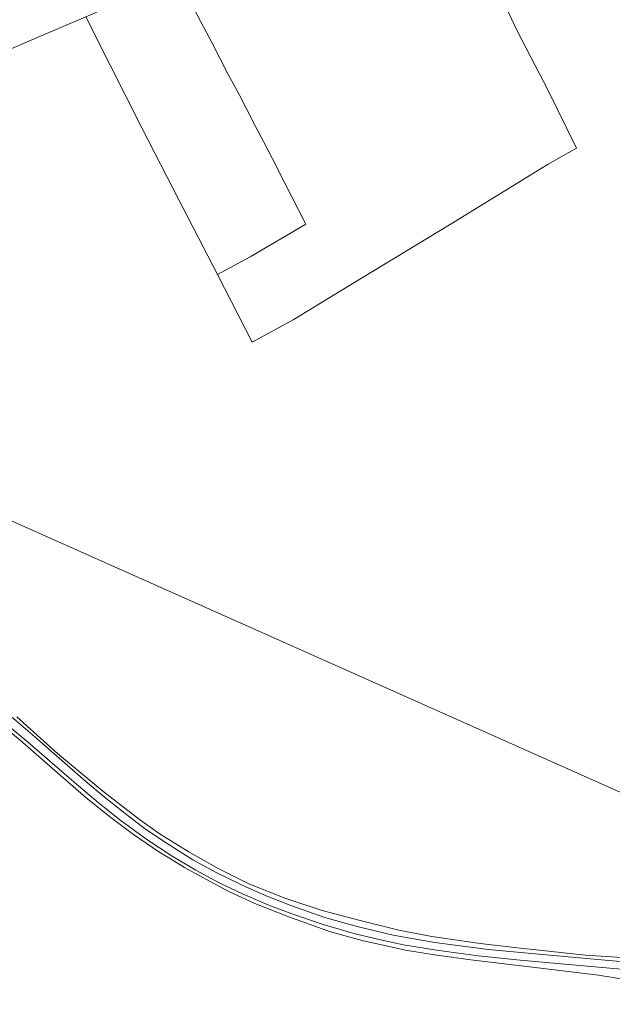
# Model space of a CAD drawing. Extents: x 176032 to 190000, y 318229 to 352878.
# Tile 58 of 184: x 176701 to 176924, y 320268 to 320637. Entities that reach past the tile are written whole.
import ezdxf

# ---------------------------------------------------------------- set-up
doc = ezdxf.new("R2010")
doc.units = 0
for name, color, linetype, lineweight in [('af-bs-rasterhekwerk', 253, 'hekwerk', 18), ('bp-b5-boom', 253, 'Continuous', 18), ('bp-b5-grasland', 253, 'Continuous', 18), ('og-b5-grond_ingericht', 253, 'Continuous', 18), ('og-bs-terreinafscheiding', 7, 'Continuous', 18), ('vh-b5-verh_soort', 253, 'Continuous', 18)]:
    doc.layers.add(name, color=color, linetype=linetype, lineweight=lineweight)
doc.layers.add('viewports', color=7, linetype='Continuous')
doc.linetypes.add('hekwerk', pattern='A,7,-1.5,[1,RTW.shx,S=0.75,R=0,X=0,Y=0],-1.5', length=10)

# ---------------------------------------------------------------- blocks, each defined once
blk = doc.blocks.new('x-ref dtb totaal grijs')
at = {"layer": 'af-bs-rasterhekwerk'}
for points in [[(176775.43, 320541.86, 44.46), (176787.66, 320548.501, 44.742), (176808.635, 320560.716, 44.773), (176800.74, 320576.052, 44.573), (176796.026, 320585.446, 44.595), (176792.739, 320591.773, 44.617), (176789.641, 320597.675, 44.413), (176786.119, 320604.462, 44.43), (176783.623, 320609.368, 44.486), (176779.337, 320617.209, 44.478), (176776.34, 320623.046, 44.486), (176773.291, 320628.896, 44.525), (176770.192, 320634.776, 44.56), (176767.025, 320640.729, 44.599), (176760.308, 320653.007, 44.764), (176747.464, 320647.799, 44.79), (176725.98, 320638.59, 44.677)], [(176775.43, 320541.86, 44.46), (176761.044, 320569.629, 44.504), (176747.085, 320596.9, 44.573), (176735.17, 320620.38, 44.621), (176725.98, 320638.59, 44.677)], [(176788.485, 320516.438, 45.003), (176775.43, 320541.86, 44.46)]]:
    blk.add_polyline3d(points, dxfattribs=at)
at = {"layer": 'bp-b5-boom'}
blk.add_polyline3d([(176787.66, 320548.501, 44.742), (176775.43, 320541.86, 44.46), (176761.044, 320569.629, 44.504), (176747.085, 320596.9, 44.573), (176735.17, 320620.38, 44.621), (176725.98, 320638.59, 44.677), (176747.464, 320647.799, 44.79), (176760.308, 320653.007, 44.764), (176767.025, 320640.729, 44.599), (176770.192, 320634.776, 44.56), (176773.291, 320628.896, 44.525), (176776.34, 320623.046, 44.486), (176779.337, 320617.209, 44.478), (176783.623, 320609.368, 44.486), (176786.119, 320604.462, 44.43), (176789.641, 320597.675, 44.413), (176792.739, 320591.773, 44.617), (176796.026, 320585.446, 44.595), (176800.74, 320576.052, 44.573), (176808.635, 320560.716, 44.773)], close=True, dxfattribs=at)
at = {"layer": 'bp-b5-grasland'}
for points in [[(176700.059, 320375.762, 44.965), (176715.39, 320362.006, 45.216), (176732.438, 320347.819, 45.207), (176746.142, 320337.214, 45.19), (176753.546, 320331.962, 45.143), (176764.396, 320325.105, 45.099), (176775.901, 320318.645, 45.078), (176787.25, 320313.023, 45.03), (176801.096, 320307.537, 44.982), (176814.82, 320303.009, 44.935), (176828.989, 320299.207, 44.93), (176843.561, 320295.574, 44.827), (176856.003, 320293.204, 44.783), (176874.074, 320290.619, 44.935), (176888.127, 320288.976, 45.047), (176913.698, 320286.265, 45.091), (176935.252, 320284.876, 45.052)], [(176929.418, 320283.611, 45.207), (176900.239, 320286.177, 45.199), (176877.054, 320288.343, 45.03), (176857.053, 320290.936, 44.948), (176841.46, 320293.797, 44.978), (176828.35, 320296.836, 45.034), (176816.197, 320300.283, 45.065), (176803.026, 320304.87, 45.056), (176793.163, 320308.769, 45.086), (176784.469, 320312.671, 45.22), (176774.968, 320317.268, 45.268), (176766.216, 320322.036, 45.329), (176756.495, 320328.149, 45.32), (176748.441, 320333.608, 45.311), (176740.803, 320339.441, 45.333), (176732.875, 320345.631, 45.294), (176725.997, 320351.417, 45.233), (176717.96, 320358.421, 45.238), (176706.812, 320368.206, 45.164), (176697.164, 320376.458, 45.086)], [(176939.285, 320275.347, 45.063), (176918.501, 320278.679, 45.12), (176894.765, 320281.618, 44.891), (176870.595, 320284.427, 44.757), (176856.905, 320286.337, 44.64), (176846.009, 320288.124, 44.675), (176829.772, 320291.699, 44.723), (176817.854, 320295.043, 44.753), (176801.914, 320300.781, 44.926), (176789.422, 320305.687, 44.904), (176779.472, 320310.296, 44.948), (176771.105, 320314.727, 45.078), (176763.021, 320319.208, 45.112), (176757.827, 320322.37, 45.043), (176753.439, 320325.036, 45.047), (176743.912, 320331.535, 45.078), (176735.338, 320337.938, 45.06), (176726.16, 320345.282, 44.995), (176715.362, 320354.695, 44.917), (176701.337, 320366.996, 44.77), (176688.156, 320377.726, 44.666)], [(176692.522, 320375.98, 45), (176703.971, 320366.476, 45.117), (176721.638, 320351.208, 45.246), (176730.676, 320343.606, 45.337), (176739.221, 320336.68, 45.337), (176748.95, 320329.644, 45.298), (176758.415, 320323.404, 45.35), (176767.281, 320318.126, 45.346), (176775.884, 320313.518, 45.277), (176785.061, 320309.2, 45.207), (176794.945, 320304.902, 45.104), (176803.757, 320301.614, 45.069), (176815.119, 320297.742, 45.082), (176827.199, 320294.238, 45.03), (176836.681, 320291.932, 44.965), (176845.363, 320290.072, 44.978), (176857.702, 320288.086, 44.965), (176873.341, 320285.948, 45.03), (176889.131, 320284.356, 45.194), (176919.954, 320281.647, 45.168), (176929.998, 320280.688, 45.19)]]:
    blk.add_polyline3d(points, dxfattribs=at)
at = {"layer": 'og-b5-grond_ingericht'}
for points in [[(176879.541, 320651.191, 44.614), (176887.925, 320633.299, 44.725), (176899.525, 320611.163, 44.651), (176910.309, 320589.254, 44.708), (176899.592, 320583.292, 44.612), (176863.167, 320560.8, 44.517), (176829.567, 320540.484, 44.638), (176803.894, 320524.821, 44.703), (176788.485, 320516.438, 45.003), (176775.43, 320541.86, 44.46), (176787.66, 320548.501, 44.742), (176808.635, 320560.716, 44.773), (176800.74, 320576.052, 44.573), (176796.026, 320585.446, 44.595), (176792.739, 320591.773, 44.617), (176789.641, 320597.675, 44.413), (176786.119, 320604.462, 44.43), (176783.623, 320609.368, 44.486), (176779.337, 320617.209, 44.478), (176776.34, 320623.046, 44.486), (176773.291, 320628.896, 44.525), (176770.192, 320634.776, 44.56), (176767.025, 320640.729, 44.599)], [(176725.98, 320638.59, 44.677), (176708.992, 320631.353, 44.864), (176693.797, 320624.84, 44.899)], [(176987.89, 320320.156, 44.604), (176688.09, 320453.692, 44.786)], [(176693.797, 320624.84, 44.899), (176708.992, 320631.353, 44.864), (176725.98, 320638.59, 44.677), (176735.17, 320620.38, 44.621), (176747.085, 320596.9, 44.573), (176761.044, 320569.629, 44.504), (176775.43, 320541.86, 44.46), (176788.485, 320516.438, 45.003), (176803.894, 320524.821, 44.703), (176829.567, 320540.484, 44.638), (176863.167, 320560.8, 44.517), (176899.592, 320583.292, 44.612), (176910.309, 320589.254, 44.708), (176899.525, 320611.163, 44.651), (176887.925, 320633.299, 44.725), (176879.541, 320651.191, 44.614)], [(176935.252, 320284.876, 45.052), (176913.698, 320286.265, 45.091), (176888.127, 320288.976, 45.047), (176874.074, 320290.619, 44.935), (176856.003, 320293.204, 44.783), (176843.561, 320295.574, 44.827), (176828.989, 320299.207, 44.93), (176814.82, 320303.009, 44.935), (176801.096, 320307.537, 44.982), (176787.25, 320313.023, 45.03), (176775.901, 320318.645, 45.078), (176764.396, 320325.105, 45.099), (176753.546, 320331.962, 45.143), (176746.142, 320337.214, 45.19), (176732.438, 320347.819, 45.207), (176715.39, 320362.006, 45.216), (176700.059, 320375.762, 44.965)], [(176688.09, 320453.692, 44.786), (176987.89, 320320.156, 44.604)], [(176688.156, 320377.726, 44.666), (176701.337, 320366.996, 44.77), (176715.362, 320354.695, 44.917), (176726.16, 320345.282, 44.995), (176735.338, 320337.938, 45.06), (176743.912, 320331.535, 45.078), (176753.439, 320325.036, 45.047), (176757.827, 320322.37, 45.043), (176763.021, 320319.208, 45.112), (176771.105, 320314.727, 45.078), (176779.472, 320310.296, 44.948), (176789.422, 320305.687, 44.904), (176801.914, 320300.781, 44.926), (176817.854, 320295.043, 44.753), (176829.772, 320291.699, 44.723), (176846.009, 320288.124, 44.675), (176856.905, 320286.337, 44.64), (176870.595, 320284.427, 44.757), (176894.765, 320281.618, 44.891), (176918.501, 320278.679, 45.12), (176939.285, 320275.347, 45.063)]]:
    blk.add_polyline3d(points, dxfattribs=at)
at = {"layer": 'og-bs-terreinafscheiding'}
for points in [[(176788.485, 320516.438, 45.003), (176803.894, 320524.821, 44.703), (176829.567, 320540.484, 44.638), (176863.167, 320560.8, 44.517), (176899.592, 320583.292, 44.612), (176910.309, 320589.254, 44.708), (176899.525, 320611.163, 44.651), (176887.925, 320633.299, 44.725), (176879.541, 320651.191, 44.614)], [(176697.164, 320376.458, 45.086), (176706.812, 320368.206, 45.164), (176717.96, 320358.421, 45.238), (176725.997, 320351.417, 45.233), (176732.875, 320345.631, 45.294), (176740.803, 320339.441, 45.333), (176748.441, 320333.608, 45.311), (176756.495, 320328.149, 45.32), (176766.216, 320322.036, 45.329), (176774.968, 320317.268, 45.268), (176784.469, 320312.671, 45.22), (176793.163, 320308.769, 45.086), (176803.026, 320304.87, 45.056), (176816.197, 320300.283, 45.065), (176828.35, 320296.836, 45.034), (176841.46, 320293.797, 44.978), (176857.053, 320290.936, 44.948), (176877.054, 320288.343, 45.03), (176900.239, 320286.177, 45.199), (176929.418, 320283.611, 45.207), (176937.52, 320282.905, 45.242), (176940.442, 320282.651, 45.246)], [(176929.998, 320280.688, 45.19), (176919.954, 320281.647, 45.168), (176889.131, 320284.356, 45.194), (176873.341, 320285.948, 45.03), (176857.702, 320288.086, 44.965), (176845.363, 320290.072, 44.978), (176836.681, 320291.932, 44.965), (176827.199, 320294.238, 45.03), (176815.119, 320297.742, 45.082), (176803.757, 320301.614, 45.069), (176794.945, 320304.902, 45.104), (176785.061, 320309.2, 45.207), (176775.884, 320313.518, 45.277), (176767.281, 320318.126, 45.346), (176758.415, 320323.404, 45.35), (176748.95, 320329.644, 45.298), (176739.221, 320336.68, 45.337), (176730.676, 320343.606, 45.337), (176721.638, 320351.208, 45.246), (176703.971, 320366.476, 45.117), (176692.522, 320375.98, 45)], [(176688.156, 320377.726, 44.666), (176701.337, 320366.996, 44.77), (176715.362, 320354.695, 44.917), (176726.16, 320345.282, 44.995), (176735.338, 320337.938, 45.06), (176743.912, 320331.535, 45.078), (176753.439, 320325.036, 45.047), (176757.827, 320322.37, 45.043), (176763.021, 320319.208, 45.112), (176771.105, 320314.727, 45.078), (176779.472, 320310.296, 44.948), (176789.422, 320305.687, 44.904), (176801.914, 320300.781, 44.926), (176817.854, 320295.043, 44.753), (176829.772, 320291.699, 44.723), (176846.009, 320288.124, 44.675), (176856.905, 320286.337, 44.64), (176870.595, 320284.427, 44.757), (176894.765, 320281.618, 44.891)], [(176935.252, 320284.876, 45.052), (176913.698, 320286.265, 45.091), (176888.127, 320288.976, 45.047), (176874.074, 320290.619, 44.935), (176856.003, 320293.204, 44.783), (176843.561, 320295.574, 44.827), (176828.989, 320299.207, 44.93), (176814.82, 320303.009, 44.935), (176801.096, 320307.537, 44.982), (176787.25, 320313.023, 45.03), (176775.901, 320318.645, 45.078), (176764.396, 320325.105, 45.099), (176753.546, 320331.962, 45.143), (176746.142, 320337.214, 45.19), (176732.438, 320347.819, 45.207), (176715.39, 320362.006, 45.216), (176700.059, 320375.762, 44.965)], [(176894.765, 320281.618, 44.891), (176918.501, 320278.679, 45.12), (176939.285, 320275.347, 45.063), (176960.4, 320272.684, 44.989), (176980, 320270.452, 44.875), (176993.665, 320269.052, 44.605), (176994.952, 320268.157, 44.605), (176996.731, 320267.784, 44.913)]]:
    blk.add_polyline3d(points, dxfattribs=at)
at = {"layer": 'vh-b5-verh_soort'}
for points in [[(176929.998, 320280.688, 45.19), (176919.954, 320281.647, 45.168), (176889.131, 320284.356, 45.194), (176873.341, 320285.948, 45.03), (176857.702, 320288.086, 44.965), (176845.363, 320290.072, 44.978), (176836.681, 320291.932, 44.965), (176827.199, 320294.238, 45.03), (176815.119, 320297.742, 45.082), (176803.757, 320301.614, 45.069), (176794.945, 320304.902, 45.104), (176785.061, 320309.2, 45.207), (176775.884, 320313.518, 45.277), (176767.281, 320318.126, 45.346), (176758.415, 320323.404, 45.35), (176748.95, 320329.644, 45.298), (176739.221, 320336.68, 45.337), (176730.676, 320343.606, 45.337), (176721.638, 320351.208, 45.246), (176703.971, 320366.476, 45.117), (176692.522, 320375.98, 45)], [(176697.164, 320376.458, 45.086), (176706.812, 320368.206, 45.164), (176717.96, 320358.421, 45.238), (176725.997, 320351.417, 45.233), (176732.875, 320345.631, 45.294), (176740.803, 320339.441, 45.333), (176748.441, 320333.608, 45.311), (176756.495, 320328.149, 45.32), (176766.216, 320322.036, 45.329), (176774.968, 320317.268, 45.268), (176784.469, 320312.671, 45.22), (176793.163, 320308.769, 45.086), (176803.026, 320304.87, 45.056), (176816.197, 320300.283, 45.065), (176828.35, 320296.836, 45.034), (176841.46, 320293.797, 44.978), (176857.053, 320290.936, 44.948), (176877.054, 320288.343, 45.03), (176900.239, 320286.177, 45.199), (176929.418, 320283.611, 45.207)]]:
    blk.add_polyline3d(points, dxfattribs=at)

msp = doc.modelspace()

# ---------------------------------------------------------------- block references
at = {"layer": 'viewports'}
msp.add_blockref('x-ref dtb totaal grijs', (0, 0), dxfattribs=at)

doc.saveas('drawing.dxf')
